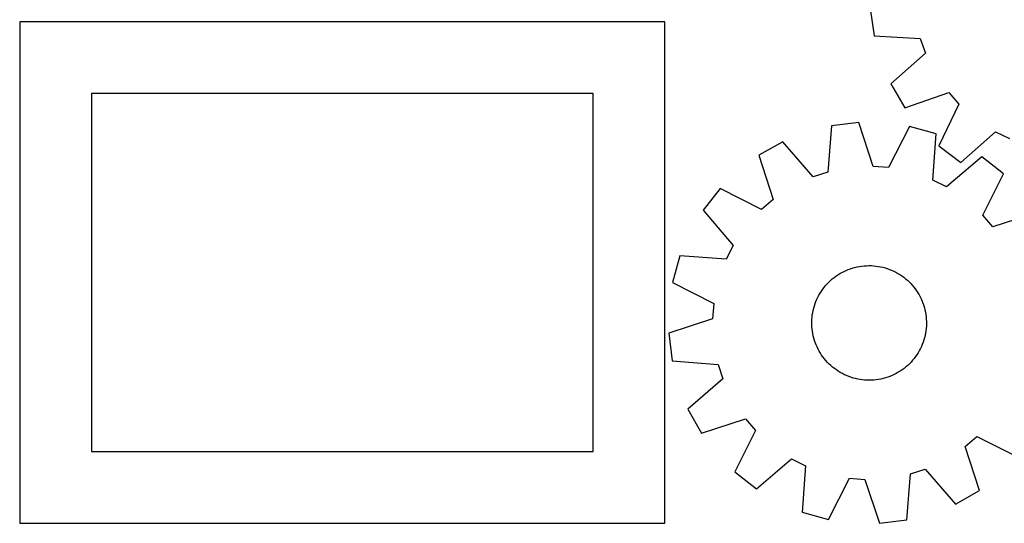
# Model space of a CAD drawing. Header units: millimetres. Extents: x 7 to 1243, y 7 to 1322.
# Tile 2 of 22: x 278 to 690, y 7 to 217. Entities that reach past the tile are written whole.
import ezdxf

# ---------------------------------------------------------------- set-up
doc = ezdxf.new("R2010")
doc.units = ezdxf.units.MM
doc.layers.add('CUT', color=7, linetype='CONTINUOUS', true_color=0x000000)

msp = doc.modelspace()

# ---------------------------------------------------------------- linework, layer by layer
at = {"layer": 'CUT'}
for p, q in [((634.065371, 222.088343), (635.670911, 210.664346)), ((548.0419, 216.521027), (278.0419, 216.521027)), ((278.0419, 216.521027), (278.0419, 6.521027)), ((548.0419, 6.521027), (548.0419, 216.521027)), ((635.670911, 210.664346), (655.012181, 209.499147)), ((655.012181, 209.499147), (657.132036, 203.428817)), ((657.132036, 203.428817), (642.720758, 190.476695)), ((642.720758, 190.476695), (648.575858, 180.536711)), ((518.0419, 186.521027), (308.0419, 186.521027)), ((308.0419, 186.521027), (308.0419, 36.521027)), ((518.0419, 36.521027), (518.0419, 186.521027)), ((648.575858, 180.536711), (666.890764, 186.861791)), ((666.890764, 186.861791), (671.172269, 182.064771)), ((671.172269, 182.064771), (662.814547, 164.583613)), ((629.223924, 174.301157), (617.771333, 172.914203)), ((635.324865, 155.910373), (629.223924, 174.301157)), ((617.771333, 172.914203), (616.236769, 153.598729)), ((650.545679, 172.681169), (641.736215, 155.42325)), ((661.657257, 169.579831), (650.545679, 172.681169)), ((660.255944, 150.254233), (661.657257, 169.579831)), ((672.027821, 157.640915), (686.528084, 170.493338)), ((686.528084, 170.493338), (692.319419, 167.699931)), ((597.452657, 166.251394), (587.402608, 160.587298)), ((610.127041, 151.595254), (597.452657, 166.251394)), ((662.814547, 164.583613), (672.027821, 157.640915)), ((587.402608, 160.587298), (593.376567, 142.154875)), ((680.736048, 159.923675), (665.992845, 147.350673)), ((689.814977, 152.806196), (680.736048, 159.923675)), ((616.236769, 153.598729), (610.127041, 151.595254)), ((641.736215, 155.42325), (635.324865, 155.910373)), ((681.124746, 135.48793), (689.814977, 152.806196)), ((665.992845, 147.350673), (660.255944, 150.254233)), ((571.180346, 146.656045), (564.062866, 137.577116)), ((588.498611, 137.965814), (571.180346, 146.656045)), ((593.376567, 142.154875), (588.498611, 137.965814)), ((564.062866, 137.577116), (576.635868, 122.833913)), ((703.74623, 136.583934), (685.313807, 130.609974)), ((685.313807, 130.609974), (681.124746, 135.48793)), ((576.635868, 122.833913), (573.732308, 117.097012)), ((554.40671, 118.498325), (551.305372, 107.386747)), ((573.732308, 117.097012), (554.40671, 118.498325)), ((621.351965, 111.069379), (622.204647, 111.550657)), ((622.204647, 111.550657), (623.07625, 111.996756)), ((623.07625, 111.996756), (623.965323, 112.406931)), ((623.965323, 112.406931), (624.870387, 112.780501)), ((624.870387, 112.780501), (625.789935, 113.116844)), ((625.789935, 113.116844), (626.722437, 113.4154)), ((626.722437, 113.4154), (627.66634, 113.675672)), ((627.66634, 113.675672), (628.620074, 113.897227)), ((628.620074, 113.897227), (629.582052, 114.079697)), ((629.582052, 114.079697), (630.550671, 114.222776)), ((630.550671, 114.222776), (631.52432, 114.326228)), ((631.52432, 114.326228), (632.501379, 114.38988)), ((632.501379, 114.38988), (633.480221, 114.413626)), ((633.480221, 114.413626), (634.459216, 114.397427)), ((634.459216, 114.397427), (635.436737, 114.34131)), ((635.436737, 114.34131), (636.411154, 114.245368)), ((636.411154, 114.245368), (637.380848, 114.10976)), ((637.380848, 114.10976), (638.344204, 113.934713)), ((638.344204, 113.934713), (639.299617, 113.720517)), ((639.299617, 113.720517), (640.245499, 113.46753)), ((640.245499, 113.46753), (641.180275, 113.176172)), ((641.180275, 113.176172), (642.102389, 112.846928)), ((642.102389, 112.846928), (643.010306, 112.480347)), ((643.010306, 112.480347), (643.902515, 112.077038)), ((643.902515, 112.077038), (644.777531, 111.637673)), ((644.777531, 111.637673), (645.633898, 111.162983)), ((551.305372, 107.386747), (568.563291, 98.577283)), ((616.027645, 106.789694), (616.710195, 107.491705)), ((616.710195, 107.491705), (617.420812, 108.165292)), ((617.420812, 108.165292), (618.158311, 108.809334)), ((618.158311, 108.809334), (618.921467, 109.422758)), ((618.921467, 109.422758), (619.709008, 110.004543)), ((619.709008, 110.004543), (620.519624, 110.553721)), ((620.519624, 110.553721), (621.351965, 111.069379)), ((645.633898, 111.162983), (646.47019, 110.653758)), ((646.47019, 110.653758), (647.285016, 110.110845)), ((647.285016, 110.110845), (648.077019, 109.535149)), ((648.077019, 109.535149), (648.844881, 108.927627)), ((648.844881, 108.927627), (649.587324, 108.28929)), ((649.587324, 108.28929), (650.303113, 107.621202)), ((650.303113, 107.621202), (650.991055, 106.924474)), ((613.073906, 102.895709), (613.600084, 103.72144)), ((613.600084, 103.72144), (614.159505, 104.525022)), ((614.159505, 104.525022), (614.751238, 105.305117)), ((614.751238, 105.305117), (615.374296, 106.060427)), ((615.374296, 106.060427), (616.027645, 106.789694)), ((650.991055, 106.924474), (651.650007, 106.200265)), ((651.650007, 106.200265), (652.27887, 105.449781)), ((652.27887, 105.449781), (652.876599, 104.674271)), ((652.876599, 104.674271), (653.442199, 103.875026)), ((653.442199, 103.875026), (653.974727, 103.053377)), ((653.974727, 103.053377), (654.473299, 102.21069)), ((610.970288, 98.484079), (611.318273, 99.399285)), ((611.318273, 99.399285), (611.703298, 100.299535)), ((611.703298, 100.299535), (612.124723, 101.183332)), ((612.124723, 101.183332), (612.581846, 102.049204)), ((612.581846, 102.049204), (613.073906, 102.895709)), ((654.473299, 102.21069), (654.937084, 101.348368)), ((654.937084, 101.348368), (655.36531, 100.467847)), ((655.36531, 100.467847), (655.757264, 99.570592)), ((655.757264, 99.570592), (656.112295, 98.658096)), ((568.563291, 98.577283), (568.076169, 92.165933)), ((609.959392, 94.704487), (610.154054, 95.664071)), ((610.154054, 95.664071), (610.387694, 96.614917)), ((610.387694, 96.614917), (610.659923, 97.555441)), ((610.659923, 97.555441), (610.970288, 98.484079)), ((656.112295, 98.658096), (656.42981, 97.731878)), ((656.42981, 97.731878), (656.709282, 96.79348)), ((656.709282, 96.79348), (656.950246, 95.844464)), ((656.950246, 95.844464), (657.1523, 94.886409)), ((657.1523, 94.886409), (657.315108, 93.92091)), ((568.076169, 92.165933), (549.685385, 86.064992)), ((609.576022, 90.810869), (609.612187, 91.789331)), ((609.579796, 89.831747), (609.576022, 90.810869)), ((609.612187, 91.789331), (609.688233, 92.765503)), ((609.688233, 92.765503), (609.804032, 93.737761)), ((609.804032, 93.737761), (609.959392, 94.704487)), ((657.315108, 93.92091), (657.4384, 92.949574)), ((657.4384, 92.949574), (657.521969, 91.974017)), ((657.521969, 91.974017), (657.565678, 90.995863)), ((657.565678, 90.995863), (657.569452, 90.016741)), ((609.623504, 88.853593), (609.579796, 89.831747)), ((609.707074, 87.878036), (609.623504, 88.853593)), ((609.830365, 86.906699), (609.707074, 87.878036)), ((609.993173, 85.9412), (609.830365, 86.906699)), ((657.341441, 87.089849), (657.186081, 86.123123)), ((657.45724, 88.062107), (657.341441, 87.089849)), ((657.533286, 89.038279), (657.45724, 88.062107)), ((657.569452, 90.016741), (657.533286, 89.038279)), ((549.685385, 86.064992), (551.072339, 74.612401)), ((610.195228, 84.983145), (609.993173, 85.9412)), ((610.436191, 84.034129), (610.195228, 84.983145)), ((610.715663, 83.095731), (610.436191, 84.034129)), ((611.033179, 82.169514), (610.715663, 83.095731)), ((656.48555, 83.272168), (656.175185, 82.34353)), ((656.75778, 84.212693), (656.48555, 83.272168)), ((656.99142, 85.163539), (656.75778, 84.212693)), ((657.186081, 86.123123), (656.99142, 85.163539)), ((611.388209, 81.257018), (611.033179, 82.169514)), ((611.780164, 80.359763), (611.388209, 81.257018)), ((612.20839, 79.479242), (611.780164, 80.359763)), ((612.672174, 78.61692), (612.20839, 79.479242)), ((613.170746, 77.774233), (612.672174, 78.61692)), ((654.563628, 78.778406), (654.071567, 77.9319)), ((655.02075, 79.644278), (654.563628, 78.778406)), ((655.442175, 80.528074), (655.02075, 79.644278)), ((655.8272, 81.428325), (655.442175, 80.528074)), ((656.175185, 82.34353), (655.8272, 81.428325)), ((551.072339, 74.612401), (570.387813, 73.077837)), ((613.703275, 76.952583), (613.170746, 77.774233)), ((614.268875, 76.153338), (613.703275, 76.952583)), ((614.866604, 75.377829), (614.268875, 76.153338)), ((615.495467, 74.627345), (614.866604, 75.377829)), ((616.154418, 73.903136), (615.495467, 74.627345)), ((651.771177, 74.767183), (651.117829, 74.037916)), ((652.394236, 75.522493), (651.771177, 74.767183)), ((652.985968, 76.302588), (652.394236, 75.522493)), ((653.545389, 77.106169), (652.985968, 76.302588)), ((654.071567, 77.9319), (653.545389, 77.106169)), ((570.387813, 73.077837), (572.391287, 66.968109)), ((616.842361, 73.206408), (616.154418, 73.903136)), ((617.558149, 72.538319), (616.842361, 73.206408)), ((618.300592, 71.899983), (617.558149, 72.538319)), ((619.068454, 71.292461), (618.300592, 71.899983)), ((619.860457, 70.716765), (619.068454, 71.292461)), ((620.675283, 70.173852), (619.860457, 70.716765)), ((621.511575, 69.664627), (620.675283, 70.173852)), ((646.62585, 70.273888), (645.793508, 69.758231)), ((647.436466, 70.823067), (646.62585, 70.273888)), ((648.224007, 71.404852), (647.436466, 70.823067)), ((648.987162, 72.018276), (648.224007, 71.404852)), ((649.724662, 72.662317), (648.987162, 72.018276)), ((650.435278, 73.335904), (649.724662, 72.662317)), ((651.117829, 74.037916), (650.435278, 73.335904)), ((572.391287, 66.968109), (557.735148, 54.293725)), ((622.367942, 69.189937), (621.511575, 69.664627)), ((623.242959, 68.750571), (622.367942, 69.189937)), ((624.135168, 68.347262), (623.242959, 68.750571)), ((625.043085, 67.980681), (624.135168, 68.347262)), ((625.965199, 67.651438), (625.043085, 67.980681)), ((626.899974, 67.36008), (625.965199, 67.651438)), ((627.845856, 67.107092), (626.899974, 67.36008)), ((628.80127, 66.892897), (627.845856, 67.107092)), ((629.764625, 66.71785), (628.80127, 66.892897)), ((630.734319, 66.582242), (629.764625, 66.71785)), ((631.708737, 66.4863), (630.734319, 66.582242)), ((632.686257, 66.430182), (631.708737, 66.4863)), ((633.665253, 66.413983), (632.686257, 66.430182)), ((634.644095, 66.437729), (633.665253, 66.413983)), ((635.621153, 66.501381), (634.644095, 66.437729)), ((636.594803, 66.604833), (635.621153, 66.501381)), ((637.563422, 66.747913), (636.594803, 66.604833)), ((638.525399, 66.930382), (637.563422, 66.747913)), ((639.479133, 67.151937), (638.525399, 66.930382)), ((640.423037, 67.412209), (639.479133, 67.151937)), ((641.355538, 67.710765), (640.423037, 67.412209)), ((642.275086, 68.047108), (641.355538, 67.710765)), ((643.18015, 68.420678), (642.275086, 68.047108)), ((644.069223, 68.830854), (643.18015, 68.420678)), ((644.940826, 69.276952), (644.069223, 68.830854)), ((645.793508, 69.758231), (644.940826, 69.276952)), ((557.735148, 54.293725), (563.399243, 44.243676)), ((563.399243, 44.243676), (581.831666, 50.217635)), ((581.831666, 50.217635), (586.020727, 45.339679)), ((586.020727, 45.339679), (577.330497, 28.021414)), ((673.768906, 38.672734), (678.646862, 42.861795)), ((678.646862, 42.861795), (695.965128, 34.171565)), ((679.742866, 20.240311), (673.768906, 38.672734)), ((308.0419, 36.521027), (518.0419, 36.521027)), ((586.409426, 20.903934), (601.152629, 33.476936)), ((601.152629, 33.476936), (606.88953, 30.573376)), ((606.88953, 30.573376), (605.488217, 11.247778)), ((650.908705, 27.228881), (657.018433, 29.232355)), ((657.018433, 29.232355), (669.692816, 14.576216)), ((577.330497, 28.021414), (586.409426, 20.903934)), ((616.599795, 8.14644), (625.409259, 25.404359)), ((625.409259, 25.404359), (631.820608, 24.917237)), ((631.820608, 24.917237), (637.92155, 6.526453)), ((649.37414, 7.913407), (650.908705, 27.228881)), ((669.692816, 14.576216), (679.742866, 20.240311)), ((605.488217, 11.247778), (616.599795, 8.14644)), ((278.0419, 6.521027), (548.0419, 6.521027)), ((637.92155, 6.526453), (649.37414, 7.913407))]:
    msp.add_line(p, q, dxfattribs=at)

doc.saveas('drawing.dxf')
